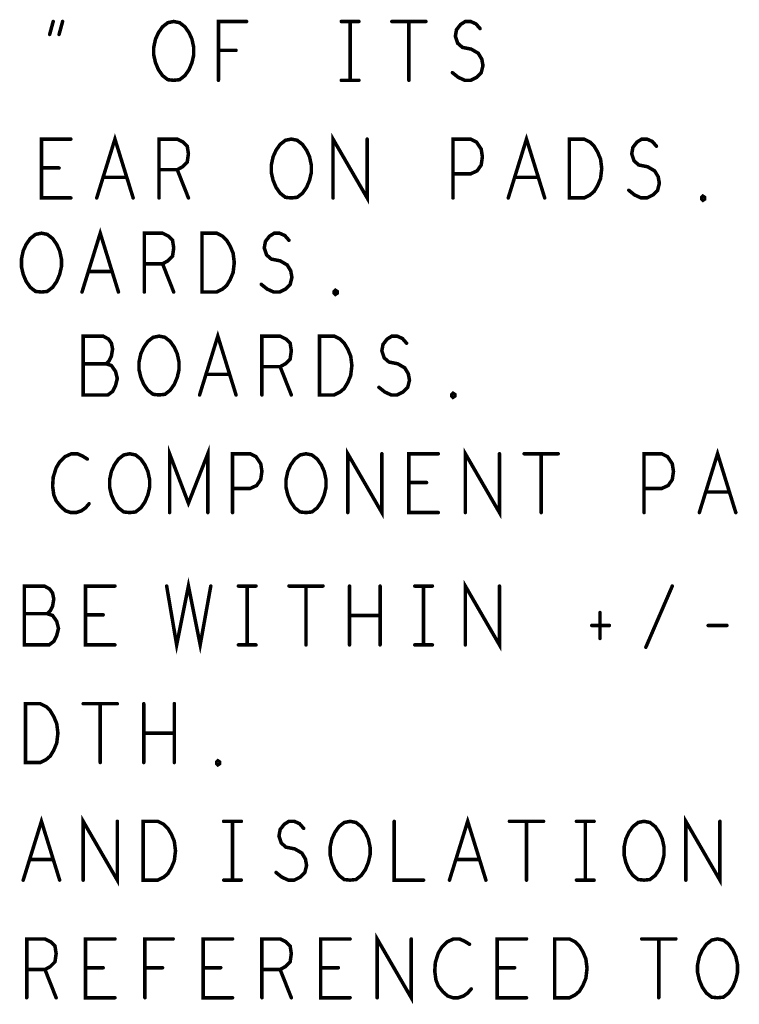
# Model space of a CAD drawing. Extents: x 28 to 61, y 24.9 to 46.
# Tile 82 of 96: x 53.1 to 54.3, y 38.6 to 40.3. Entities that reach past the tile are written whole.
import ezdxf

# ---------------------------------------------------------------- set-up
doc = ezdxf.new("R2010")
doc.units = 0
doc.layers.add('1', color=2, linetype='CONTINUOUS')

msp = doc.modelspace()

# ---------------------------------------------------------------- linework, layer by layer
at = {"layer": '1', "const_width": 0.006}
for points in [[(53.156, 40.258), (53.162, 40.28)], [(53.178, 40.28), (53.172, 40.258)], [(53.367, 40.18), (53.357, 40.181), (53.348, 40.188), (53.341, 40.198), (53.336, 40.21), (53.333, 40.223), (53.333, 40.236), (53.336, 40.25), (53.341, 40.261), (53.348, 40.271), (53.357, 40.278), (53.367, 40.28), (53.377, 40.278), (53.386, 40.271), (53.393, 40.261), (53.398, 40.25), (53.401, 40.236), (53.401, 40.223), (53.398, 40.21), (53.393, 40.198), (53.386, 40.188), (53.377, 40.181), (53.367, 40.18)], [(53.443, 40.18), (53.443, 40.28), (53.491, 40.28)], [(53.652, 40.28), (53.682, 40.28)], [(53.667, 40.28), (53.667, 40.18)], [(53.738, 40.28), (53.796, 40.28)], [(53.767, 40.28), (53.767, 40.18)], [(53.841, 40.193), (53.851, 40.185), (53.862, 40.18), (53.872, 40.18), (53.882, 40.185), (53.89, 40.193), (53.893, 40.205), (53.891, 40.216), (53.885, 40.226), (53.873, 40.233), (53.858, 40.236), (53.85, 40.243), (53.846, 40.255), (53.848, 40.266), (53.855, 40.275), (53.863, 40.28), (53.872, 40.28), (53.881, 40.276), (53.888, 40.268)], [(53.473, 40.231), (53.443, 40.231)], [(53.652, 40.18), (53.682, 40.18)], [(53.192, 39.98), (53.142, 39.98), (53.142, 40.08), (53.192, 40.08)], [(53.236, 39.98), (53.267, 40.08), (53.298, 39.98)], [(53.342, 39.98), (53.342, 40.08), (53.373, 40.08), (53.383, 40.075), (53.39, 40.068), (53.392, 40.055), (53.39, 40.041), (53.382, 40.033), (53.373, 40.028), (53.342, 40.028)], [(53.567, 39.98), (53.557, 39.981), (53.548, 39.988), (53.541, 39.998), (53.536, 40.01), (53.533, 40.023), (53.533, 40.036), (53.536, 40.05), (53.541, 40.061), (53.548, 40.071), (53.557, 40.078), (53.567, 40.08), (53.577, 40.078), (53.586, 40.071), (53.593, 40.061), (53.598, 40.05), (53.601, 40.036), (53.601, 40.023), (53.598, 40.01), (53.593, 39.998), (53.586, 39.988), (53.577, 39.981), (53.567, 39.98)], [(53.638, 39.98), (53.638, 40.08), (53.696, 39.98), (53.696, 40.08)], [(53.842, 39.98), (53.842, 40.08), (53.872, 40.08), (53.882, 40.075), (53.89, 40.063), (53.892, 40.05), (53.89, 40.036), (53.883, 40.026), (53.872, 40.021), (53.842, 40.021)], [(53.936, 39.98), (53.967, 40.08), (53.998, 39.98)], [(54.04, 39.98), (54.04, 40.08), (54.065, 40.08), (54.075, 40.075), (54.082, 40.068), (54.088, 40.058), (54.093, 40.046), (54.095, 40.03), (54.093, 40.013), (54.088, 40.001), (54.082, 39.991), (54.075, 39.985), (54.065, 39.98), (54.04, 39.98)], [(54.141, 39.993), (54.151, 39.985), (54.162, 39.98), (54.172, 39.98), (54.182, 39.985), (54.19, 39.993), (54.193, 40.005), (54.191, 40.016), (54.185, 40.026), (54.173, 40.033), (54.158, 40.036), (54.15, 40.043), (54.146, 40.055), (54.148, 40.066), (54.155, 40.075), (54.163, 40.08), (54.172, 40.08), (54.181, 40.076), (54.188, 40.068)], [(53.172, 40.031), (53.142, 40.031)], [(53.373, 40.028), (53.392, 39.98)], [(53.287, 40.015), (53.247, 40.015)], [(53.987, 40.015), (53.947, 40.015)], [(54.267, 39.976), (54.265, 39.978), (54.265, 39.981), (54.267, 39.983), (54.27, 39.981), (54.27, 39.978), (54.267, 39.976)], [(53.211, 39.82), (53.242, 39.92), (53.273, 39.82)], [(53.142, 39.82), (53.132, 39.821), (53.123, 39.828), (53.116, 39.838), (53.111, 39.85), (53.108, 39.863), (53.108, 39.876), (53.111, 39.89), (53.116, 39.901), (53.123, 39.911), (53.132, 39.918), (53.142, 39.92), (53.152, 39.918), (53.161, 39.911), (53.168, 39.901), (53.173, 39.89), (53.176, 39.876), (53.176, 39.863), (53.173, 39.85), (53.168, 39.838), (53.161, 39.828), (53.152, 39.821), (53.142, 39.82)], [(53.317, 39.82), (53.317, 39.92), (53.348, 39.92), (53.358, 39.915), (53.365, 39.908), (53.367, 39.895), (53.365, 39.881), (53.357, 39.873), (53.348, 39.868), (53.317, 39.868)], [(53.415, 39.82), (53.415, 39.92), (53.44, 39.92), (53.45, 39.915), (53.457, 39.908), (53.463, 39.898), (53.468, 39.886), (53.47, 39.87), (53.468, 39.853), (53.463, 39.841), (53.457, 39.831), (53.45, 39.825), (53.44, 39.82), (53.415, 39.82)], [(53.516, 39.833), (53.526, 39.825), (53.537, 39.82), (53.547, 39.82), (53.557, 39.825), (53.565, 39.833), (53.568, 39.845), (53.566, 39.856), (53.56, 39.866), (53.548, 39.873), (53.533, 39.876), (53.525, 39.883), (53.521, 39.895), (53.523, 39.906), (53.53, 39.915), (53.538, 39.92), (53.547, 39.92), (53.556, 39.916), (53.563, 39.908)], [(53.348, 39.868), (53.367, 39.82)], [(53.262, 39.855), (53.222, 39.855)], [(53.642, 39.816), (53.64, 39.818), (53.64, 39.821), (53.642, 39.823), (53.645, 39.821), (53.645, 39.818), (53.642, 39.816)], [(53.252, 39.698), (53.257, 39.703), (53.261, 39.711), (53.263, 39.723), (53.261, 39.733), (53.256, 39.74), (53.247, 39.745), (53.213, 39.745), (53.213, 39.645), (53.255, 39.645), (53.263, 39.651), (53.268, 39.661), (53.271, 39.673), (53.268, 39.685), (53.261, 39.695), (53.252, 39.698), (53.213, 39.698)], [(53.342, 39.645), (53.332, 39.646), (53.323, 39.653), (53.316, 39.663), (53.311, 39.675), (53.308, 39.688), (53.308, 39.701), (53.311, 39.715), (53.316, 39.726), (53.323, 39.736), (53.332, 39.743), (53.342, 39.745), (53.352, 39.743), (53.361, 39.736), (53.368, 39.726), (53.373, 39.715), (53.376, 39.701), (53.376, 39.688), (53.373, 39.675), (53.368, 39.663), (53.361, 39.653), (53.352, 39.646), (53.342, 39.645)], [(53.411, 39.645), (53.442, 39.745), (53.473, 39.645)], [(53.517, 39.645), (53.517, 39.745), (53.548, 39.745), (53.558, 39.74), (53.565, 39.733), (53.567, 39.72), (53.565, 39.706), (53.557, 39.698), (53.548, 39.693), (53.517, 39.693)], [(53.615, 39.645), (53.615, 39.745), (53.64, 39.745), (53.65, 39.74), (53.657, 39.733), (53.663, 39.723), (53.668, 39.711), (53.67, 39.695), (53.668, 39.678), (53.663, 39.666), (53.657, 39.656), (53.65, 39.65), (53.64, 39.645), (53.615, 39.645)], [(53.716, 39.658), (53.726, 39.65), (53.737, 39.645), (53.747, 39.645), (53.757, 39.65), (53.765, 39.658), (53.768, 39.67), (53.766, 39.681), (53.76, 39.691), (53.748, 39.698), (53.733, 39.701), (53.725, 39.708), (53.721, 39.72), (53.723, 39.731), (53.73, 39.74), (53.738, 39.745), (53.747, 39.745), (53.756, 39.741), (53.763, 39.733)], [(53.548, 39.693), (53.567, 39.645)], [(53.462, 39.68), (53.422, 39.68)], [(53.842, 39.641), (53.84, 39.643), (53.84, 39.646), (53.842, 39.648), (53.845, 39.646), (53.845, 39.643), (53.842, 39.641)], [(53.22, 39.536), (53.212, 39.541), (53.203, 39.545), (53.193, 39.545), (53.182, 39.54), (53.173, 39.531), (53.167, 39.521), (53.162, 39.505), (53.161, 39.49), (53.163, 39.475), (53.167, 39.465), (53.175, 39.455), (53.183, 39.448), (53.192, 39.445), (53.201, 39.445), (53.21, 39.448), (53.217, 39.453), (53.223, 39.46)], [(53.292, 39.445), (53.282, 39.446), (53.273, 39.453), (53.266, 39.463), (53.261, 39.475), (53.258, 39.488), (53.258, 39.501), (53.261, 39.515), (53.266, 39.526), (53.273, 39.536), (53.282, 39.543), (53.292, 39.545), (53.302, 39.543), (53.311, 39.536), (53.318, 39.526), (53.323, 39.515), (53.326, 39.501), (53.326, 39.488), (53.323, 39.475), (53.318, 39.463), (53.311, 39.453), (53.302, 39.446), (53.292, 39.445)], [(53.36, 39.445), (53.36, 39.545), (53.392, 39.461), (53.425, 39.545), (53.425, 39.445)], [(53.467, 39.445), (53.467, 39.545), (53.497, 39.545), (53.507, 39.54), (53.515, 39.528), (53.517, 39.515), (53.515, 39.501), (53.508, 39.491), (53.497, 39.486), (53.467, 39.486)], [(53.592, 39.445), (53.582, 39.446), (53.573, 39.453), (53.566, 39.463), (53.561, 39.475), (53.558, 39.488), (53.558, 39.501), (53.561, 39.515), (53.566, 39.526), (53.573, 39.536), (53.582, 39.543), (53.592, 39.545), (53.602, 39.543), (53.611, 39.536), (53.618, 39.526), (53.623, 39.515), (53.626, 39.501), (53.626, 39.488), (53.623, 39.475), (53.618, 39.463), (53.611, 39.453), (53.602, 39.446), (53.592, 39.445)], [(53.663, 39.445), (53.663, 39.545), (53.721, 39.445), (53.721, 39.545)], [(53.817, 39.445), (53.767, 39.445), (53.767, 39.545), (53.817, 39.545)], [(53.863, 39.445), (53.863, 39.545), (53.921, 39.445), (53.921, 39.545)], [(53.963, 39.545), (54.021, 39.545)], [(53.992, 39.545), (53.992, 39.445)], [(54.167, 39.445), (54.167, 39.545), (54.197, 39.545), (54.207, 39.54), (54.215, 39.528), (54.217, 39.515), (54.215, 39.501), (54.208, 39.491), (54.197, 39.486), (54.167, 39.486)], [(54.261, 39.445), (54.292, 39.545), (54.323, 39.445)], [(53.797, 39.496), (53.767, 39.496)], [(54.312, 39.48), (54.272, 39.48)], [(53.355, 39.32), (53.372, 39.22), (53.392, 39.32), (53.412, 39.22), (53.43, 39.32)], [(53.863, 39.22), (53.863, 39.32), (53.921, 39.22), (53.921, 39.32)], [(53.152, 39.273), (53.157, 39.278), (53.161, 39.286), (53.163, 39.298), (53.161, 39.308), (53.156, 39.315), (53.147, 39.32), (53.113, 39.32), (53.113, 39.22), (53.155, 39.22), (53.163, 39.226), (53.168, 39.236), (53.171, 39.248), (53.168, 39.26), (53.161, 39.27), (53.152, 39.273), (53.113, 39.273)], [(53.267, 39.22), (53.217, 39.22), (53.217, 39.32), (53.267, 39.32)], [(53.477, 39.32), (53.507, 39.32)], [(53.492, 39.32), (53.492, 39.22)], [(53.563, 39.32), (53.621, 39.32)], [(53.592, 39.32), (53.592, 39.22)], [(53.666, 39.22), (53.666, 39.32)], [(53.718, 39.32), (53.718, 39.22)], [(53.777, 39.32), (53.807, 39.32)], [(53.792, 39.32), (53.792, 39.22)], [(54.17, 39.216), (54.215, 39.32)], [(54.092, 39.275), (54.092, 39.231)], [(53.247, 39.271), (53.217, 39.271)], [(53.718, 39.27), (53.666, 39.27)], [(54.078, 39.253), (54.108, 39.253)], [(54.276, 39.253), (54.308, 39.253)], [(53.477, 39.22), (53.507, 39.22)], [(53.777, 39.22), (53.807, 39.22)], [(53.115, 39.02), (53.115, 39.12), (53.14, 39.12), (53.15, 39.115), (53.157, 39.108), (53.163, 39.098), (53.168, 39.086), (53.17, 39.07), (53.168, 39.053), (53.163, 39.041), (53.157, 39.031), (53.15, 39.025), (53.14, 39.02), (53.115, 39.02)], [(53.213, 39.12), (53.271, 39.12)], [(53.242, 39.12), (53.242, 39.02)], [(53.316, 39.02), (53.316, 39.12)], [(53.368, 39.12), (53.368, 39.02)], [(53.368, 39.07), (53.316, 39.07)], [(53.442, 39.016), (53.44, 39.018), (53.44, 39.021), (53.442, 39.023), (53.445, 39.021), (53.445, 39.018), (53.442, 39.016)], [(53.111, 38.82), (53.142, 38.92), (53.173, 38.82)], [(53.213, 38.82), (53.213, 38.92), (53.271, 38.82), (53.271, 38.92)], [(53.836, 38.82), (53.867, 38.92), (53.898, 38.82)], [(54.238, 38.82), (54.238, 38.92), (54.296, 38.82), (54.296, 38.92)], [(53.315, 38.82), (53.315, 38.92), (53.34, 38.92), (53.35, 38.915), (53.357, 38.908), (53.363, 38.898), (53.368, 38.886), (53.37, 38.87), (53.368, 38.853), (53.363, 38.841), (53.357, 38.831), (53.35, 38.825), (53.34, 38.82), (53.315, 38.82)], [(53.452, 38.92), (53.482, 38.92)], [(53.467, 38.92), (53.467, 38.82)], [(53.541, 38.833), (53.551, 38.825), (53.562, 38.82), (53.572, 38.82), (53.582, 38.825), (53.59, 38.833), (53.593, 38.845), (53.591, 38.856), (53.585, 38.866), (53.573, 38.873), (53.558, 38.876), (53.55, 38.883), (53.546, 38.895), (53.548, 38.906), (53.555, 38.915), (53.563, 38.92), (53.572, 38.92), (53.581, 38.916), (53.588, 38.908)], [(53.667, 38.82), (53.657, 38.821), (53.648, 38.828), (53.641, 38.838), (53.636, 38.85), (53.633, 38.863), (53.633, 38.876), (53.636, 38.89), (53.641, 38.901), (53.648, 38.911), (53.657, 38.918), (53.667, 38.92), (53.677, 38.918), (53.686, 38.911), (53.693, 38.901), (53.698, 38.89), (53.701, 38.876), (53.701, 38.863), (53.698, 38.85), (53.693, 38.838), (53.686, 38.828), (53.677, 38.821), (53.667, 38.82)], [(53.742, 38.92), (53.742, 38.82), (53.792, 38.82)], [(53.938, 38.92), (53.996, 38.92)], [(53.967, 38.92), (53.967, 38.82)], [(54.052, 38.92), (54.082, 38.92)], [(54.067, 38.92), (54.067, 38.82)], [(54.167, 38.82), (54.157, 38.821), (54.148, 38.828), (54.141, 38.838), (54.136, 38.85), (54.133, 38.863), (54.133, 38.876), (54.136, 38.89), (54.141, 38.901), (54.148, 38.911), (54.157, 38.918), (54.167, 38.92), (54.177, 38.918), (54.186, 38.911), (54.193, 38.901), (54.198, 38.89), (54.201, 38.876), (54.201, 38.863), (54.198, 38.85), (54.193, 38.838), (54.186, 38.828), (54.177, 38.821), (54.167, 38.82)], [(53.162, 38.855), (53.122, 38.855)], [(53.887, 38.855), (53.847, 38.855)], [(53.452, 38.82), (53.482, 38.82)], [(54.052, 38.82), (54.082, 38.82)], [(53.713, 38.62), (53.713, 38.72), (53.771, 38.62), (53.771, 38.72)], [(53.117, 38.62), (53.117, 38.72), (53.148, 38.72), (53.158, 38.715), (53.165, 38.708), (53.167, 38.695), (53.165, 38.681), (53.157, 38.673), (53.148, 38.668), (53.117, 38.668)], [(53.267, 38.62), (53.217, 38.62), (53.217, 38.72), (53.267, 38.72)], [(53.318, 38.62), (53.318, 38.72), (53.366, 38.72)], [(53.467, 38.62), (53.417, 38.62), (53.417, 38.72), (53.467, 38.72)], [(53.517, 38.62), (53.517, 38.72), (53.548, 38.72), (53.558, 38.715), (53.565, 38.708), (53.567, 38.695), (53.565, 38.681), (53.557, 38.673), (53.548, 38.668), (53.517, 38.668)], [(53.667, 38.62), (53.617, 38.62), (53.617, 38.72), (53.667, 38.72)], [(53.87, 38.711), (53.862, 38.716), (53.853, 38.72), (53.843, 38.72), (53.832, 38.715), (53.823, 38.706), (53.817, 38.696), (53.812, 38.68), (53.811, 38.665), (53.813, 38.65), (53.817, 38.64), (53.825, 38.63), (53.833, 38.623), (53.842, 38.62), (53.851, 38.62), (53.86, 38.623), (53.867, 38.628), (53.873, 38.635)], [(53.967, 38.62), (53.917, 38.62), (53.917, 38.72), (53.967, 38.72)], [(54.015, 38.62), (54.015, 38.72), (54.04, 38.72), (54.05, 38.715), (54.057, 38.708), (54.063, 38.698), (54.068, 38.686), (54.07, 38.67), (54.068, 38.653), (54.063, 38.641), (54.057, 38.631), (54.05, 38.625), (54.04, 38.62), (54.015, 38.62)], [(54.163, 38.72), (54.221, 38.72)], [(54.192, 38.72), (54.192, 38.62)], [(54.292, 38.62), (54.282, 38.621), (54.273, 38.628), (54.266, 38.638), (54.261, 38.65), (54.258, 38.663), (54.258, 38.676), (54.261, 38.69), (54.266, 38.701), (54.273, 38.711), (54.282, 38.718), (54.292, 38.72), (54.302, 38.718), (54.311, 38.711), (54.318, 38.701), (54.323, 38.69), (54.326, 38.676), (54.326, 38.663), (54.323, 38.65), (54.318, 38.638), (54.311, 38.628), (54.302, 38.621), (54.292, 38.62)], [(53.148, 38.668), (53.167, 38.62)], [(53.247, 38.671), (53.217, 38.671)], [(53.348, 38.671), (53.318, 38.671)], [(53.447, 38.671), (53.417, 38.671)], [(53.548, 38.668), (53.567, 38.62)], [(53.647, 38.671), (53.617, 38.671)], [(53.947, 38.671), (53.917, 38.671)]]:
    msp.add_lwpolyline(points, dxfattribs=at)
at = {"layer": '1', "const_width": 0.003}
for points in [[(53.1635, 40.28, 1), (53.1605, 40.28, 1)], [(53.1795, 40.28, 1), (53.1765, 40.28, 1)], [(53.4925, 40.28, 1), (53.4895, 40.28, 1)], [(53.6535, 40.28, 1), (53.6505, 40.28, 1)], [(53.6685, 40.28, 1), (53.6655, 40.28, 1)], [(53.6835, 40.28, 1), (53.6805, 40.28, 1)], [(53.7395, 40.28, 1), (53.7365, 40.28, 1)], [(53.7685, 40.28, 1), (53.7655, 40.28, 1)], [(53.7975, 40.28, 1), (53.7945, 40.28, 1)], [(53.8895, 40.268, 1), (53.8865, 40.268, 1)], [(53.1575, 40.258, 1), (53.1545, 40.258, 1)], [(53.1735, 40.258, 1), (53.1705, 40.258, 1)], [(53.4445, 40.231, 1), (53.4415, 40.231, 1)], [(53.4745, 40.231, 1), (53.4715, 40.231, 1)], [(53.3685, 40.18, 1), (53.3655, 40.18, 1)], [(53.3685, 40.18, 1), (53.3655, 40.18, 1)], [(53.4445, 40.18, 1), (53.4415, 40.18, 1)], [(53.6535, 40.18, 1), (53.6505, 40.18, 1)], [(53.6685, 40.18, 1), (53.6655, 40.18, 1)], [(53.6835, 40.18, 1), (53.6805, 40.18, 1)], [(53.7685, 40.18, 1), (53.7655, 40.18, 1)], [(53.8425, 40.193, 1), (53.8395, 40.193, 1)], [(53.1935, 40.08, 1), (53.1905, 40.08, 1)], [(53.6975, 40.08, 1), (53.6945, 40.08, 1)], [(54.1895, 40.068, 1), (54.1865, 40.068, 1)], [(53.1435, 40.031, 1), (53.1405, 40.031, 1)], [(53.1735, 40.031, 1), (53.1705, 40.031, 1)], [(53.3435, 40.028, 1), (53.3405, 40.028, 1)], [(53.3745, 40.028, 1), (53.3715, 40.028, 1)], [(53.2485, 40.015, 1), (53.2455, 40.015, 1)], [(53.2885, 40.015, 1), (53.2855, 40.015, 1)], [(53.8435, 40.021, 1), (53.8405, 40.021, 1)], [(53.9485, 40.015, 1), (53.9455, 40.015, 1)], [(53.9885, 40.015, 1), (53.9855, 40.015, 1)], [(53.1935, 39.98, 1), (53.1905, 39.98, 1)], [(53.2375, 39.98, 1), (53.2345, 39.98, 1)], [(53.2995, 39.98, 1), (53.2965, 39.98, 1)], [(53.3435, 39.98, 1), (53.3405, 39.98, 1)], [(53.3935, 39.98, 1), (53.3905, 39.98, 1)], [(53.5685, 39.98, 1), (53.5655, 39.98, 1)], [(53.5685, 39.98, 1), (53.5655, 39.98, 1)], [(53.6395, 39.98, 1), (53.6365, 39.98, 1)], [(53.8435, 39.98, 1), (53.8405, 39.98, 1)], [(53.9375, 39.98, 1), (53.9345, 39.98, 1)], [(53.9995, 39.98, 1), (53.9965, 39.98, 1)], [(54.0415, 39.98, 1), (54.0385, 39.98, 1)], [(54.0415, 39.98, 1), (54.0385, 39.98, 1)], [(54.1425, 39.993, 1), (54.1395, 39.993, 1)], [(54.2685, 39.976, 1), (54.2655, 39.976, 1)], [(54.2685, 39.976, 1), (54.2655, 39.976, 1)], [(53.5645, 39.908, 1), (53.5615, 39.908, 1)], [(53.3185, 39.868, 1), (53.3155, 39.868, 1)], [(53.3495, 39.868, 1), (53.3465, 39.868, 1)], [(53.2235, 39.855, 1), (53.2205, 39.855, 1)], [(53.2635, 39.855, 1), (53.2605, 39.855, 1)], [(53.5175, 39.833, 1), (53.5145, 39.833, 1)], [(53.1435, 39.82, 1), (53.1405, 39.82, 1)], [(53.1435, 39.82, 1), (53.1405, 39.82, 1)], [(53.2125, 39.82, 1), (53.2095, 39.82, 1)], [(53.2745, 39.82, 1), (53.2715, 39.82, 1)], [(53.3185, 39.82, 1), (53.3155, 39.82, 1)], [(53.3685, 39.82, 1), (53.3655, 39.82, 1)], [(53.4165, 39.82, 1), (53.4135, 39.82, 1)], [(53.4165, 39.82, 1), (53.4135, 39.82, 1)], [(53.6435, 39.816, 1), (53.6405, 39.816, 1)], [(53.6435, 39.816, 1), (53.6405, 39.816, 1)], [(53.7645, 39.733, 1), (53.7615, 39.733, 1)], [(53.2145, 39.698, 1), (53.2115, 39.698, 1)], [(53.2535, 39.698, 1), (53.2505, 39.698, 1)], [(53.5185, 39.693, 1), (53.5155, 39.693, 1)], [(53.5495, 39.693, 1), (53.5465, 39.693, 1)], [(53.4235, 39.68, 1), (53.4205, 39.68, 1)], [(53.4635, 39.68, 1), (53.4605, 39.68, 1)], [(53.3435, 39.645, 1), (53.3405, 39.645, 1)], [(53.3435, 39.645, 1), (53.3405, 39.645, 1)], [(53.4125, 39.645, 1), (53.4095, 39.645, 1)], [(53.4745, 39.645, 1), (53.4715, 39.645, 1)], [(53.5185, 39.645, 1), (53.5155, 39.645, 1)], [(53.5685, 39.645, 1), (53.5655, 39.645, 1)], [(53.6165, 39.645, 1), (53.6135, 39.645, 1)], [(53.6165, 39.645, 1), (53.6135, 39.645, 1)], [(53.7175, 39.658, 1), (53.7145, 39.658, 1)], [(53.8435, 39.641, 1), (53.8405, 39.641, 1)], [(53.8435, 39.641, 1), (53.8405, 39.641, 1)], [(53.7225, 39.545, 1), (53.7195, 39.545, 1)], [(53.8185, 39.545, 1), (53.8155, 39.545, 1)], [(53.9225, 39.545, 1), (53.9195, 39.545, 1)], [(53.9645, 39.545, 1), (53.9615, 39.545, 1)], [(53.9935, 39.545, 1), (53.9905, 39.545, 1)], [(54.0225, 39.545, 1), (54.0195, 39.545, 1)], [(53.2215, 39.536, 1), (53.2185, 39.536, 1)], [(53.7685, 39.496, 1), (53.7655, 39.496, 1)], [(53.7985, 39.496, 1), (53.7955, 39.496, 1)], [(53.4685, 39.486, 1), (53.4655, 39.486, 1)], [(54.1685, 39.486, 1), (54.1655, 39.486, 1)], [(54.2735, 39.48, 1), (54.2705, 39.48, 1)], [(54.3135, 39.48, 1), (54.3105, 39.48, 1)], [(53.2245, 39.46, 1), (53.2215, 39.46, 1)], [(53.2935, 39.445, 1), (53.2905, 39.445, 1)], [(53.2935, 39.445, 1), (53.2905, 39.445, 1)], [(53.3615, 39.445, 1), (53.3585, 39.445, 1)], [(53.4265, 39.445, 1), (53.4235, 39.445, 1)], [(53.4685, 39.445, 1), (53.4655, 39.445, 1)], [(53.5935, 39.445, 1), (53.5905, 39.445, 1)], [(53.5935, 39.445, 1), (53.5905, 39.445, 1)], [(53.6645, 39.445, 1), (53.6615, 39.445, 1)], [(53.8185, 39.445, 1), (53.8155, 39.445, 1)], [(53.8645, 39.445, 1), (53.8615, 39.445, 1)], [(53.9935, 39.445, 1), (53.9905, 39.445, 1)], [(54.1685, 39.445, 1), (54.1655, 39.445, 1)], [(54.2625, 39.445, 1), (54.2595, 39.445, 1)], [(54.3245, 39.445, 1), (54.3215, 39.445, 1)], [(53.2685, 39.32, 1), (53.2655, 39.32, 1)], [(53.3565, 39.32, 1), (53.3535, 39.32, 1)], [(53.4315, 39.32, 1), (53.4285, 39.32, 1)], [(53.4785, 39.32, 1), (53.4755, 39.32, 1)], [(53.4935, 39.32, 1), (53.4905, 39.32, 1)], [(53.5085, 39.32, 1), (53.5055, 39.32, 1)], [(53.5645, 39.32, 1), (53.5615, 39.32, 1)], [(53.5935, 39.32, 1), (53.5905, 39.32, 1)], [(53.6225, 39.32, 1), (53.6195, 39.32, 1)], [(53.6675, 39.32, 1), (53.6645, 39.32, 1)], [(53.7195, 39.32, 1), (53.7165, 39.32, 1)], [(53.7785, 39.32, 1), (53.7755, 39.32, 1)], [(53.7935, 39.32, 1), (53.7905, 39.32, 1)], [(53.8085, 39.32, 1), (53.8055, 39.32, 1)], [(53.9225, 39.32, 1), (53.9195, 39.32, 1)], [(54.2165, 39.32, 1), (54.2135, 39.32, 1)], [(54.0935, 39.275, 1), (54.0905, 39.275, 1)], [(53.1145, 39.273, 1), (53.1115, 39.273, 1)], [(53.1535, 39.273, 1), (53.1505, 39.273, 1)], [(53.2185, 39.271, 1), (53.2155, 39.271, 1)], [(53.2485, 39.271, 1), (53.2455, 39.271, 1)], [(53.6675, 39.27, 1), (53.6645, 39.27, 1)], [(53.7195, 39.27, 1), (53.7165, 39.27, 1)], [(54.0795, 39.253, 1), (54.0765, 39.253, 1)], [(54.1095, 39.253, 1), (54.1065, 39.253, 1)], [(54.2775, 39.253, 1), (54.2745, 39.253, 1)], [(54.3095, 39.253, 1), (54.3065, 39.253, 1)], [(54.0935, 39.231, 1), (54.0905, 39.231, 1)], [(53.2685, 39.22, 1), (53.2655, 39.22, 1)], [(53.4785, 39.22, 1), (53.4755, 39.22, 1)], [(53.4935, 39.22, 1), (53.4905, 39.22, 1)], [(53.5085, 39.22, 1), (53.5055, 39.22, 1)], [(53.5935, 39.22, 1), (53.5905, 39.22, 1)], [(53.6675, 39.22, 1), (53.6645, 39.22, 1)], [(53.7195, 39.22, 1), (53.7165, 39.22, 1)], [(53.7785, 39.22, 1), (53.7755, 39.22, 1)], [(53.7935, 39.22, 1), (53.7905, 39.22, 1)], [(53.8085, 39.22, 1), (53.8055, 39.22, 1)], [(53.8645, 39.22, 1), (53.8615, 39.22, 1)], [(54.1715, 39.216, 1), (54.1685, 39.216, 1)], [(53.2145, 39.12, 1), (53.2115, 39.12, 1)], [(53.2435, 39.12, 1), (53.2405, 39.12, 1)], [(53.2725, 39.12, 1), (53.2695, 39.12, 1)], [(53.3175, 39.12, 1), (53.3145, 39.12, 1)], [(53.3695, 39.12, 1), (53.3665, 39.12, 1)], [(53.3175, 39.07, 1), (53.3145, 39.07, 1)], [(53.3695, 39.07, 1), (53.3665, 39.07, 1)], [(53.1165, 39.02, 1), (53.1135, 39.02, 1)], [(53.1165, 39.02, 1), (53.1135, 39.02, 1)], [(53.2435, 39.02, 1), (53.2405, 39.02, 1)], [(53.3175, 39.02, 1), (53.3145, 39.02, 1)], [(53.3695, 39.02, 1), (53.3665, 39.02, 1)], [(53.4435, 39.016, 1), (53.4405, 39.016, 1)], [(53.4435, 39.016, 1), (53.4405, 39.016, 1)], [(53.2725, 38.92, 1), (53.2695, 38.92, 1)], [(53.4535, 38.92, 1), (53.4505, 38.92, 1)], [(53.4685, 38.92, 1), (53.4655, 38.92, 1)], [(53.4835, 38.92, 1), (53.4805, 38.92, 1)], [(53.5895, 38.908, 1), (53.5865, 38.908, 1)], [(53.7435, 38.92, 1), (53.7405, 38.92, 1)], [(53.9395, 38.92, 1), (53.9365, 38.92, 1)], [(53.9685, 38.92, 1), (53.9655, 38.92, 1)], [(53.9975, 38.92, 1), (53.9945, 38.92, 1)], [(54.0535, 38.92, 1), (54.0505, 38.92, 1)], [(54.0685, 38.92, 1), (54.0655, 38.92, 1)], [(54.0835, 38.92, 1), (54.0805, 38.92, 1)], [(54.2975, 38.92, 1), (54.2945, 38.92, 1)], [(53.1235, 38.855, 1), (53.1205, 38.855, 1)], [(53.1635, 38.855, 1), (53.1605, 38.855, 1)], [(53.8485, 38.855, 1), (53.8455, 38.855, 1)], [(53.8885, 38.855, 1), (53.8855, 38.855, 1)], [(53.5425, 38.833, 1), (53.5395, 38.833, 1)], [(53.1125, 38.82, 1), (53.1095, 38.82, 1)], [(53.1745, 38.82, 1), (53.1715, 38.82, 1)], [(53.2145, 38.82, 1), (53.2115, 38.82, 1)], [(53.3165, 38.82, 1), (53.3135, 38.82, 1)], [(53.3165, 38.82, 1), (53.3135, 38.82, 1)], [(53.4535, 38.82, 1), (53.4505, 38.82, 1)], [(53.4685, 38.82, 1), (53.4655, 38.82, 1)], [(53.4835, 38.82, 1), (53.4805, 38.82, 1)], [(53.6685, 38.82, 1), (53.6655, 38.82, 1)], [(53.6685, 38.82, 1), (53.6655, 38.82, 1)], [(53.7935, 38.82, 1), (53.7905, 38.82, 1)], [(53.8375, 38.82, 1), (53.8345, 38.82, 1)], [(53.8995, 38.82, 1), (53.8965, 38.82, 1)], [(53.9685, 38.82, 1), (53.9655, 38.82, 1)], [(54.0535, 38.82, 1), (54.0505, 38.82, 1)], [(54.0685, 38.82, 1), (54.0655, 38.82, 1)], [(54.0835, 38.82, 1), (54.0805, 38.82, 1)], [(54.1685, 38.82, 1), (54.1655, 38.82, 1)], [(54.1685, 38.82, 1), (54.1655, 38.82, 1)], [(54.2395, 38.82, 1), (54.2365, 38.82, 1)], [(53.2685, 38.72, 1), (53.2655, 38.72, 1)], [(53.3675, 38.72, 1), (53.3645, 38.72, 1)], [(53.4685, 38.72, 1), (53.4655, 38.72, 1)], [(53.6685, 38.72, 1), (53.6655, 38.72, 1)], [(53.7725, 38.72, 1), (53.7695, 38.72, 1)], [(53.8715, 38.711, 1), (53.8685, 38.711, 1)], [(53.9685, 38.72, 1), (53.9655, 38.72, 1)], [(54.1645, 38.72, 1), (54.1615, 38.72, 1)], [(54.1935, 38.72, 1), (54.1905, 38.72, 1)], [(54.2225, 38.72, 1), (54.2195, 38.72, 1)], [(53.1185, 38.668, 1), (53.1155, 38.668, 1)], [(53.1495, 38.668, 1), (53.1465, 38.668, 1)], [(53.2185, 38.671, 1), (53.2155, 38.671, 1)], [(53.2485, 38.671, 1), (53.2455, 38.671, 1)], [(53.3195, 38.671, 1), (53.3165, 38.671, 1)], [(53.3495, 38.671, 1), (53.3465, 38.671, 1)], [(53.4185, 38.671, 1), (53.4155, 38.671, 1)], [(53.4485, 38.671, 1), (53.4455, 38.671, 1)], [(53.5185, 38.668, 1), (53.5155, 38.668, 1)], [(53.5495, 38.668, 1), (53.5465, 38.668, 1)], [(53.6185, 38.671, 1), (53.6155, 38.671, 1)], [(53.6485, 38.671, 1), (53.6455, 38.671, 1)], [(53.9185, 38.671, 1), (53.9155, 38.671, 1)], [(53.9485, 38.671, 1), (53.9455, 38.671, 1)], [(53.8745, 38.635, 1), (53.8715, 38.635, 1)], [(53.1185, 38.62, 1), (53.1155, 38.62, 1)], [(53.1685, 38.62, 1), (53.1655, 38.62, 1)], [(53.2685, 38.62, 1), (53.2655, 38.62, 1)], [(53.3195, 38.62, 1), (53.3165, 38.62, 1)], [(53.4685, 38.62, 1), (53.4655, 38.62, 1)], [(53.5185, 38.62, 1), (53.5155, 38.62, 1)], [(53.5685, 38.62, 1), (53.5655, 38.62, 1)], [(53.6685, 38.62, 1), (53.6655, 38.62, 1)], [(53.7145, 38.62, 1), (53.7115, 38.62, 1)], [(53.9685, 38.62, 1), (53.9655, 38.62, 1)], [(54.0165, 38.62, 1), (54.0135, 38.62, 1)], [(54.0165, 38.62, 1), (54.0135, 38.62, 1)], [(54.1935, 38.62, 1), (54.1905, 38.62, 1)], [(54.2935, 38.62, 1), (54.2905, 38.62, 1)], [(54.2935, 38.62, 1), (54.2905, 38.62, 1)]]:
    msp.add_lwpolyline(points, format="xyb", close=True, dxfattribs=at)

doc.saveas('drawing.dxf')
